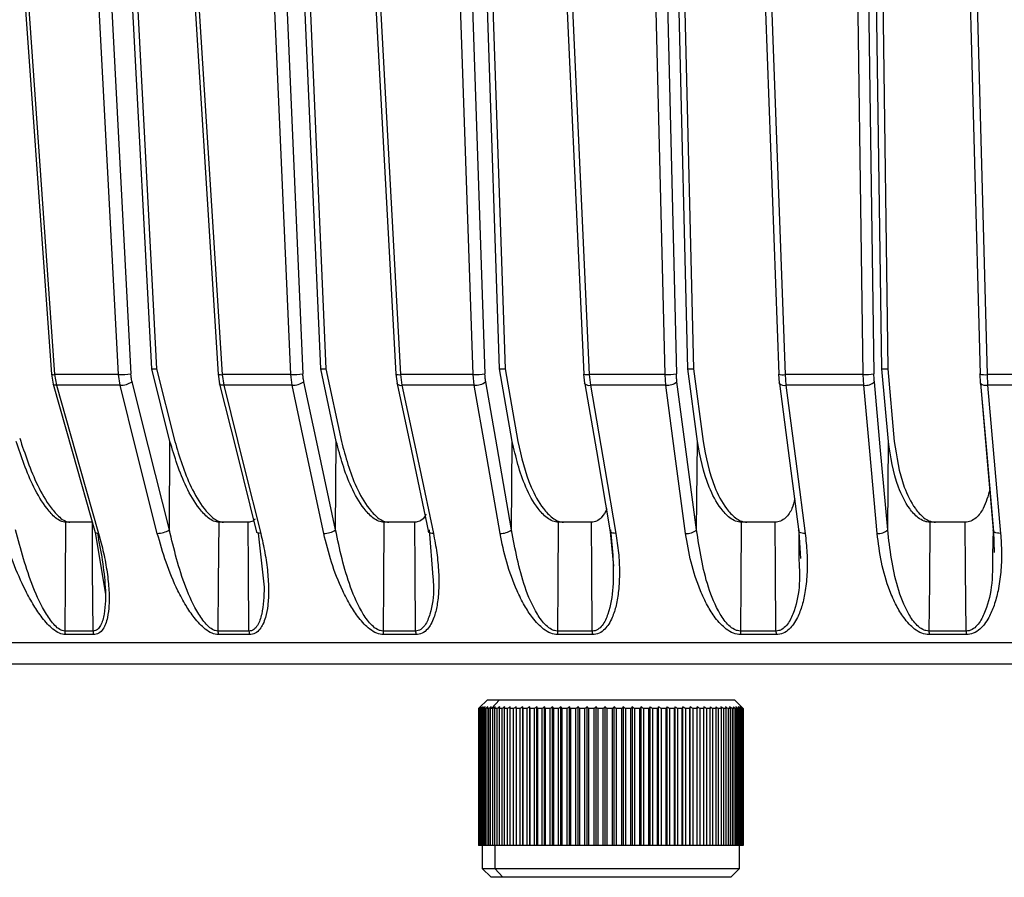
# Model space of a CAD drawing. Header units: millimetres. Extents: x -266 to 166, y -697 to -168.
# Tile 10 of 23: x -160 to -104, y -538 to -490. Entities that reach past the tile are written whole.
import ezdxf

# ---------------------------------------------------------------- set-up
doc = ezdxf.new("R2010")
doc.units = ezdxf.units.MM

msp = doc.modelspace()

# ---------------------------------------------------------------- linework, layer by layer
at = {"color": 7, "linetype": 'Continuous', "lineweight": 25}
for p, q in [((-156.202, -458.447), (-153.515, -509.689)), ((-152.344, -509.406), (-155.014, -458.447)), ((-154.726, -458.447), (-152.068, -509.406)), ((-135.319, -458.447), (-133.578, -509.689)), ((-132.751, -509.406), (-134.482, -458.447)), ((-134.156, -458.447), (-132.44, -509.406)), ((-112.396, -458.447), (-111.67, -509.689)), ((-111.223, -509.406), (-111.943, -458.447)), ((-111.594, -458.447), (-110.89, -509.406)), ((-142.827, -509.406), (-144.952, -460.447)), ((-144.644, -460.447), (-142.532, -509.406)), ((-122.159, -509.406), (-123.342, -460.447)), ((-123.004, -460.447), (-121.835, -509.406)), ((-152.349, -509.406), (-152.068, -509.406)), ((-151.315, -513.497), (-152.344, -509.406)), ((-152.068, -509.406), (-151.044, -513.497)), ((-142.831, -509.406), (-142.532, -509.406)), ((-141.951, -513.498), (-142.827, -509.406)), ((-142.532, -509.406), (-141.661, -513.498)), ((-132.755, -509.406), (-132.44, -509.406)), ((-132.038, -513.497), (-132.751, -509.406)), ((-132.44, -509.406), (-131.732, -513.497)), ((-122.161, -509.406), (-121.835, -509.406)), ((-121.615, -513.498), (-122.159, -509.406)), ((-121.835, -509.406), (-121.297, -513.498)), ((-111.225, -509.406), (-110.89, -509.406)), ((-110.855, -513.497), (-111.223, -509.406)), ((-110.89, -509.406), (-110.527, -513.497)), ((-157.997, -509.719), (-157.901, -510.272)), ((-154.216, -509.734), (-157.811, -509.734)), ((-157.811, -509.734), (-157.708, -510.336)), ((-154.126, -510.336), (-154.216, -509.734)), ((-148.604, -509.716), (-148.522, -510.256)), ((-144.518, -509.734), (-148.377, -509.734)), ((-148.377, -509.734), (-148.287, -510.336)), ((-144.441, -510.336), (-144.518, -509.734)), ((-138.598, -509.711), (-138.529, -510.236)), ((-134.243, -509.734), (-138.327, -509.734)), ((-138.327, -509.734), (-138.25, -510.336)), ((-134.181, -510.336), (-134.243, -509.734)), ((-128.02, -509.707), (-127.966, -510.218)), ((-123.437, -509.734), (-127.703, -509.734)), ((-127.703, -509.734), (-127.641, -510.336)), ((-123.389, -510.336), (-123.437, -509.734)), ((-117.043, -509.704), (-117.002, -510.205)), ((-112.273, -509.734), (-116.679, -509.734)), ((-116.679, -509.734), (-116.631, -510.336)), ((-112.242, -510.336), (-112.273, -509.734)), ((-105.712, -509.702), (-105.684, -510.193)), ((-99.037, -509.734), (-105.3, -509.734)), ((-105.3, -509.734), (-105.268, -510.336)), ((-157.9, -510.276), (-157.901, -510.272)), ((-154.126, -510.336), (-157.708, -510.336)), ((-148.518, -510.267), (-148.522, -510.256)), ((-144.441, -510.336), (-148.287, -510.336)), ((-134.181, -510.336), (-138.25, -510.336)), ((-127.954, -510.248), (-127.966, -510.218)), ((-123.389, -510.336), (-127.641, -510.336)), ((-112.242, -510.336), (-116.631, -510.336)), ((-98.975, -510.336), (-105.268, -510.336)), ((-151.35, -518.482), (-151.315, -513.497)), ((-141.989, -518.483), (-141.951, -513.498)), ((-132.078, -518.482), (-132.038, -513.497)), ((-121.657, -518.483), (-121.615, -513.498)), ((-110.897, -518.482), (-110.855, -513.497)), ((-155.688, -518.047), (-157.2, -518.047)), ((-146.91, -518.047), (-148.573, -518.047)), ((-137.529, -518.047), (-139.272, -518.047)), ((-127.584, -518.047), (-129.447, -518.047)), ((-117.238, -518.047), (-119.141, -518.047)), ((-106.534, -518.047), (-108.521, -518.047)), ((-155.525, -518.619), (-154.952, -522.099)), ((-146.351, -518.662), (-146.013, -521.706)), ((-136.714, -518.483), (-136.513, -521.141)), ((-126.518, -518.59), (-126.338, -520.525)), ((-115.898, -518.483), (-115.894, -520.19)), ((-115.897, -518.582), (-115.805, -520.088)), ((-104.95, -518.482), (-104.999, -519.894)), ((-104.934, -518.572), (-104.908, -519.761)), ((-155.648, -524.18), (-157.239, -524.18)), ((-155.621, -524.38), (-157.212, -524.38)), ((-146.866, -524.18), (-148.616, -524.18)), ((-146.843, -524.38), (-148.592, -524.38)), ((-137.483, -524.18), (-139.317, -524.18)), ((-137.463, -524.38), (-139.297, -524.38)), ((-127.535, -524.18), (-129.495, -524.18)), ((-127.519, -524.38), (-129.478, -524.38)), ((-117.176, -524.38), (-119.178, -524.38)), ((-106.474, -524.38), (-108.563, -524.38)), ((23.053, -524.849), (-193.995, -524.849)), ((-133.433, -528.047), (-133.897, -528.512)), ((-133.433, -528.047), (-119.533, -528.047)), ((-132.758, -528.047), (-133.209, -528.547)), ((-119.069, -528.512), (-119.533, -528.047)), ((-133.933, -528.547), (-133.897, -528.512)), ((-133.925, -528.547), (-133.933, -528.547)), ((-133.933, -528.547), (-133.933, -536.247)), ((-133.925, -536.247), (-133.925, -528.547)), ((-133.883, -528.547), (-133.913, -528.547)), ((-133.913, -528.547), (-133.913, -536.247)), ((-133.883, -536.247), (-133.883, -528.547)), ((-133.805, -528.547), (-133.856, -528.547)), ((-133.856, -528.547), (-133.856, -536.247)), ((-133.805, -536.247), (-133.805, -528.547)), ((-133.691, -528.547), (-133.763, -528.547)), ((-133.763, -528.547), (-133.763, -536.247)), ((-133.691, -536.247), (-133.691, -528.547)), ((-133.541, -528.547), (-133.635, -528.547)), ((-133.635, -528.547), (-133.635, -536.247)), ((-133.541, -536.247), (-133.541, -528.547)), ((-133.358, -528.547), (-133.472, -528.547)), ((-133.472, -528.547), (-133.472, -536.247)), ((-133.358, -536.247), (-133.358, -528.547)), ((-133.141, -528.547), (-133.275, -528.547)), ((-133.275, -528.547), (-133.275, -536.247)), ((-133.141, -536.247), (-133.141, -528.547)), ((-132.892, -528.547), (-133.045, -528.547)), ((-133.045, -528.547), (-133.045, -536.247)), ((-132.892, -536.247), (-132.892, -528.547)), ((-132.611, -528.547), (-132.782, -528.547)), ((-132.782, -528.547), (-132.782, -536.247)), ((-132.611, -536.247), (-132.611, -528.547)), ((-132.3, -528.547), (-132.49, -528.547)), ((-132.49, -528.547), (-132.49, -536.247)), ((-132.3, -536.247), (-132.3, -528.547)), ((-131.962, -528.547), (-132.168, -528.547)), ((-132.168, -528.547), (-132.168, -536.247)), ((-131.962, -536.247), (-131.962, -528.547)), ((-131.596, -528.547), (-131.818, -528.547)), ((-131.818, -528.547), (-131.818, -536.247)), ((-131.596, -536.247), (-131.596, -528.547)), ((-131.448, -536.247), (-131.448, -528.442)), ((-131.206, -528.547), (-131.442, -528.547)), ((-131.442, -528.547), (-131.442, -536.247)), ((-131.206, -536.247), (-131.206, -528.547)), ((-131.059, -536.247), (-131.059, -528.442)), ((-130.792, -528.547), (-131.042, -528.547)), ((-131.042, -528.547), (-131.042, -536.247)), ((-130.792, -536.247), (-130.792, -528.547)), ((-130.647, -536.247), (-130.647, -528.442)), ((-130.358, -528.547), (-130.62, -528.547)), ((-130.62, -528.547), (-130.62, -536.247)), ((-130.358, -536.247), (-130.358, -528.547)), ((-130.215, -536.247), (-130.215, -528.442)), ((-129.904, -528.547), (-130.178, -528.547)), ((-130.178, -528.547), (-130.178, -536.247)), ((-129.904, -536.247), (-129.904, -528.547)), ((-129.764, -536.247), (-129.764, -528.442)), ((-129.434, -528.547), (-129.717, -528.547)), ((-129.717, -528.547), (-129.717, -536.247)), ((-129.434, -536.247), (-129.434, -528.547)), ((-129.298, -536.247), (-129.298, -528.442)), ((-128.95, -528.547), (-129.241, -528.547)), ((-129.241, -528.547), (-129.241, -536.247)), ((-128.95, -536.247), (-128.95, -528.547)), ((-128.818, -536.247), (-128.818, -528.442)), ((-128.454, -528.547), (-128.752, -528.547)), ((-128.752, -528.547), (-128.752, -536.247)), ((-128.454, -536.247), (-128.454, -528.547)), ((-128.326, -536.247), (-128.326, -528.442)), ((-127.948, -528.547), (-128.251, -528.547)), ((-128.251, -528.547), (-128.251, -536.247)), ((-127.948, -536.247), (-127.948, -528.547)), ((-127.826, -536.247), (-127.826, -528.442)), ((-127.435, -528.547), (-127.742, -528.547)), ((-127.742, -528.547), (-127.742, -536.247)), ((-127.435, -536.247), (-127.435, -528.547)), ((-127.319, -536.247), (-127.319, -528.442)), ((-126.917, -528.547), (-127.227, -528.547)), ((-127.227, -528.547), (-127.227, -536.247)), ((-126.917, -536.247), (-126.917, -528.547)), ((-126.808, -536.247), (-126.808, -528.442)), ((-126.397, -528.547), (-126.708, -528.547)), ((-126.708, -528.547), (-126.708, -536.247)), ((-126.397, -536.247), (-126.397, -528.547)), ((-126.295, -536.247), (-126.295, -528.442)), ((-125.877, -528.547), (-126.188, -528.547)), ((-126.188, -528.547), (-126.188, -536.247)), ((-125.877, -536.247), (-125.877, -528.547)), ((-125.783, -536.247), (-125.783, -528.442)), ((-125.361, -528.547), (-125.669, -528.547)), ((-125.669, -528.547), (-125.669, -536.247)), ((-125.361, -536.247), (-125.361, -528.547)), ((-125.275, -536.247), (-125.275, -528.442)), ((-124.85, -528.547), (-125.155, -528.547)), ((-125.155, -528.547), (-125.155, -536.247)), ((-124.85, -536.247), (-124.85, -528.547)), ((-124.773, -536.247), (-124.773, -528.442)), ((-124.347, -528.547), (-124.647, -528.547)), ((-124.647, -528.547), (-124.647, -536.247)), ((-124.347, -536.247), (-124.347, -528.547)), ((-124.279, -536.247), (-124.279, -528.442)), ((-123.854, -528.547), (-124.148, -528.547)), ((-124.148, -528.547), (-124.148, -536.247)), ((-123.854, -536.247), (-123.854, -528.547)), ((-123.795, -536.247), (-123.795, -528.442)), ((-123.374, -528.547), (-123.66, -528.547)), ((-123.66, -528.547), (-123.66, -536.247)), ((-123.374, -536.247), (-123.374, -528.547)), ((-123.325, -536.247), (-123.325, -528.442)), ((-122.91, -528.547), (-123.186, -528.547)), ((-123.186, -528.547), (-123.186, -536.247)), ((-122.91, -536.247), (-122.91, -528.547)), ((-122.87, -536.247), (-122.87, -528.442)), ((-122.462, -528.547), (-122.728, -528.547)), ((-122.728, -528.547), (-122.728, -536.247)), ((-122.462, -536.247), (-122.462, -528.547)), ((-122.433, -536.247), (-122.433, -528.442)), ((-122.035, -528.547), (-122.288, -528.547)), ((-122.288, -528.547), (-122.288, -536.247)), ((-122.035, -536.247), (-122.035, -528.547)), ((-122.015, -536.247), (-122.015, -528.442)), ((-121.629, -528.547), (-121.869, -528.547)), ((-121.869, -528.547), (-121.869, -536.247)), ((-121.629, -536.247), (-121.629, -528.547)), ((-121.62, -536.247), (-121.62, -528.442)), ((-121.246, -528.547), (-121.472, -528.547)), ((-121.472, -528.547), (-121.472, -536.247)), ((-121.246, -536.247), (-121.246, -528.547)), ((-120.889, -528.547), (-121.1, -528.547)), ((-121.1, -528.547), (-121.1, -536.247)), ((-120.889, -536.247), (-120.889, -528.547)), ((-120.56, -528.547), (-120.754, -528.547)), ((-120.754, -528.547), (-120.754, -536.247)), ((-120.56, -536.247), (-120.56, -528.547)), ((-120.259, -528.547), (-120.435, -528.547)), ((-120.435, -528.547), (-120.435, -536.247)), ((-120.259, -536.247), (-120.259, -528.547)), ((-119.989, -528.547), (-120.147, -528.547)), ((-120.147, -528.547), (-120.147, -536.247)), ((-119.989, -536.247), (-119.989, -528.547)), ((-119.75, -528.547), (-119.889, -528.547)), ((-119.889, -528.547), (-119.889, -536.247)), ((-119.75, -536.247), (-119.75, -528.547)), ((-119.544, -528.547), (-119.663, -528.547)), ((-119.663, -528.547), (-119.663, -536.247)), ((-119.544, -536.247), (-119.544, -528.547)), ((-119.372, -528.547), (-119.471, -528.547)), ((-119.471, -528.547), (-119.471, -536.247)), ((-119.372, -536.247), (-119.372, -528.547)), ((-119.234, -528.547), (-119.312, -528.547)), ((-119.312, -528.547), (-119.312, -536.247)), ((-119.234, -536.247), (-119.234, -528.547)), ((-119.132, -528.547), (-119.189, -528.547)), ((-119.189, -528.547), (-119.189, -536.247)), ((-119.132, -536.247), (-119.132, -528.547)), ((-119.065, -528.547), (-119.101, -528.547)), ((-119.101, -528.547), (-119.101, -536.247)), ((-119.065, -536.247), (-119.065, -528.547)), ((-119.035, -528.547), (-119.049, -528.547)), ((-119.049, -528.547), (-119.049, -536.247)), ((-119.035, -536.247), (-119.035, -528.547)), ((-119.033, -528.547), (-119.033, -536.247)), ((-119.033, -536.247), (-133.933, -536.247)), ((-133.733, -536.247), (-133.733, -537.547)), ((-133.029, -536.247), (-133.029, -537.547)), ((-119.233, -537.547), (-119.233, -536.247)), ((-133.733, -537.547), (-133.233, -538.047)), ((-133.733, -537.547), (-119.233, -537.547)), ((-132.577, -538.047), (-133.029, -537.547)), ((-119.733, -538.047), (-119.233, -537.547)), ((-119.733, -538.047), (-133.233, -538.047))]:
    msp.add_line(p, q, dxfattribs=at)
at = {"color": 7, "linetype": 'Continuous', "lineweight": 25, "flags": 128}
for points in [[(-154.216, -509.734), (-155.707, -481.292), (-156.903, -458.447)], [(-151.832, -458.448), (-150.278, -483.115), (-148.602, -509.719)], [(-151.61, -458.447), (-149.782, -487.447), (-148.377, -509.734)], [(-134.243, -509.734), (-135.209, -481.292), (-135.984, -458.447)], [(-130.36, -458.448), (-129.231, -483.111), (-128.012, -509.715)], [(-130.055, -458.447), (-128.725, -487.447), (-127.703, -509.734)], [(-112.273, -509.734), (-112.674, -481.292), (-112.996, -458.447)], [(-107.066, -458.448), (-106.406, -483.107), (-105.694, -509.71)], [(-106.674, -458.447), (-105.897, -487.447), (-105.3, -509.734)], [(-161.476, -460.481), (-159.802, -484.179), (-157.997, -509.721)], [(-161.292, -460.495), (-159.325, -488.326), (-157.811, -509.734)], [(-144.518, -509.734), (-145.703, -482.418), (-146.654, -460.495)], [(-145.969, -460.447), (-144.772, -488.022), (-143.831, -509.689)], [(-141.286, -460.476), (-139.99, -484.174), (-138.593, -509.717)], [(-141.021, -460.495), (-139.498, -488.326), (-138.327, -509.734)], [(-123.437, -509.734), (-124.096, -482.418), (-124.625, -460.495)], [(-123.99, -460.447), (-123.323, -488.022), (-122.799, -509.689)], [(-118.826, -460.472), (-117.962, -484.17), (-117.03, -509.713)], [(-118.476, -460.495), (-117.46, -488.326), (-116.679, -509.734)], [(-105.712, -509.702), (-105.714, -509.698), (-105.706, -509.689)], [(-157.9, -510.276), (-156.825, -514.051), (-155.525, -518.619)], [(-157.708, -510.336), (-157.779, -510.333), (-157.835, -510.322), (-157.875, -510.305), (-157.898, -510.28), (-157.9, -510.276)], [(-157.708, -510.336), (-156.369, -515.041), (-155.333, -518.679)], [(-152.028, -518.678), (-153.194, -514.04), (-154.126, -510.336)], [(-151.35, -518.482), (-152.525, -513.81), (-153.449, -510.14)], [(-148.518, -510.267), (-147.576, -514.042), (-146.436, -518.609)], [(-148.287, -510.336), (-148.364, -510.333), (-148.428, -510.322), (-148.477, -510.305), (-148.509, -510.28), (-148.518, -510.267)], [(-148.287, -510.336), (-147.112, -515.041), (-146.205, -518.678)], [(-142.656, -518.679), (-143.648, -514.04), (-144.441, -510.336)], [(-141.989, -518.483), (-142.989, -513.811), (-143.775, -510.14)], [(-138.522, -510.258), (-138.525, -510.251), (-138.529, -510.235)], [(-138.522, -510.258), (-137.722, -514.033), (-136.753, -518.601)], [(-138.25, -510.336), (-137.253, -515.041), (-136.482, -518.679)], [(-132.727, -518.678), (-133.535, -514.04), (-134.181, -510.336)], [(-132.078, -518.482), (-132.892, -513.81), (-133.532, -510.14)], [(-127.954, -510.248), (-127.304, -514.023), (-126.518, -518.59)], [(-127.641, -510.336), (-126.831, -515.041), (-126.205, -518.678)], [(-122.282, -518.679), (-122.897, -514.04), (-123.389, -510.336)], [(-121.657, -518.483), (-122.277, -513.811), (-122.765, -510.14)], [(-116.986, -510.239), (-116.999, -510.216), (-117.002, -510.205)], [(-116.986, -510.239), (-116.493, -514.014), (-115.897, -518.582)], [(-116.631, -510.336), (-116.017, -515.041), (-115.542, -518.679)], [(-111.492, -518.678), (-111.909, -514.04), (-112.242, -510.336)], [(-110.897, -518.482), (-111.318, -513.81), (-111.648, -510.14)], [(-105.665, -510.229), (-105.674, -510.216), (-105.684, -510.194)], [(-105.674, -510.214), (-105.272, -514.811), (-104.95, -518.482)], [(-105.665, -510.23), (-105.334, -514.004), (-104.934, -518.572)], [(-105.268, -510.336), (-104.856, -515.041), (-104.537, -518.678)], [(-157.2, -518.047), (-157.222, -521.482), (-157.239, -524.18)], [(-155.648, -524.18), (-155.67, -520.746), (-155.688, -518.047)], [(-148.573, -518.047), (-148.597, -521.482), (-148.616, -524.18)], [(-146.866, -524.18), (-146.89, -520.746), (-146.91, -518.047)], [(-139.272, -518.047), (-139.297, -521.482), (-139.317, -524.18)], [(-137.483, -524.18), (-137.508, -520.746), (-137.529, -518.047)], [(-129.447, -518.047), (-129.474, -521.482), (-129.495, -524.18)], [(-127.535, -524.18), (-127.562, -520.746), (-127.584, -518.047)], [(-119.141, -518.047), (-119.169, -521.482), (-119.191, -524.18)], [(-117.188, -524.18), (-117.216, -520.746), (-117.238, -518.047)], [(-108.521, -518.047), (-108.55, -521.482), (-108.572, -524.18)], [(-106.482, -524.18), (-106.511, -520.746), (-106.534, -518.047)], [(-155.333, -518.679), (-155.403, -518.676), (-155.46, -518.665), (-155.5, -518.648), (-155.523, -518.623), (-155.525, -518.619)], [(-146.205, -518.678), (-146.281, -518.675), (-146.346, -518.665), (-146.395, -518.647), (-146.427, -518.623), (-146.436, -518.609)], [(-136.482, -518.679), (-136.564, -518.676), (-136.636, -518.665), (-136.693, -518.648), (-136.734, -518.623), (-136.757, -518.594), (-136.761, -518.579)], [(-126.205, -518.678), (-126.292, -518.675), (-126.37, -518.665), (-126.435, -518.647), (-126.484, -518.623), (-126.516, -518.593), (-126.528, -518.569)], [(-115.542, -518.679), (-115.633, -518.676), (-115.717, -518.665), (-115.789, -518.648), (-115.846, -518.623), (-115.887, -518.594), (-115.91, -518.559), (-115.913, -518.522), (-115.898, -518.483)], [(-104.537, -518.678), (-104.632, -518.675), (-104.72, -518.665), (-104.798, -518.647), (-104.863, -518.623), (-104.912, -518.593), (-104.944, -518.558), (-104.957, -518.521), (-104.95, -518.482)]]:
    msp.add_lwpolyline(points, dxfattribs=at)
at = {"color": 7, "linetype": 'Continuous', "lineweight": 25}
for centre, radius, start, end in [((-157.876, -509.369), 0.371, 250.8714, 279.9998), ((-154.168, -505.083), 4.652, 269.4013, 278.0579), ((-148.454, -509.281), 0.459, 250.9406, 279.6454), ((-144.447, -505.614), 4.121, 269.0174, 278.5947), ((-138.413, -509.157), 0.584, 251.5611, 278.4515), ((-134.153, -506.17), 3.565, 268.5579, 279.2941), ((-127.788, -508.635), 1.102, 258.2879, 274.4222), ((-123.331, -506.737), 2.999, 267.9814, 280.2144), ((-116.799, -508.979), 0.764, 251.4317, 279.0996), ((-112.155, -507.296), 2.441, 267.2135, 281.448), ((-105.425, -508.69), 1.052, 254.13, 276.8005), ((-154.126, -509.066), 1.27, 270.029, 302.2662), ((-144.415, -509.195), 1.141, 268.6739, 304.1168), ((-138.309, -510.031), 0.311, 226.9539, 280.9711), ((-134.131, -509.329), 1.008, 267.1718, 306.4548), ((-127.708, -509.971), 0.371, 228.3868, 280.4008), ((-123.32, -509.464), 0.874, 265.445, 309.4121), ((-116.699, -509.887), 0.454, 230.7962, 278.6572), ((-112.156, -509.598), 0.743, 263.3678, 313.1672), ((-105.336, -509.796), 0.544, 232.8069, 277.1908), ((-152.028, -517.408), 1.269, 270.0123, 302.2675), ((-142.629, -517.538), 1.141, 268.6571, 304.1166), ((-132.677, -517.671), 1.008, 267.1547, 306.453), ((-122.212, -517.807), 0.875, 265.4278, 309.4083), ((-111.406, -517.94), 0.743, 263.3504, 313.1608), ((-156.513, -524.182), 0.726, 179.8497, 195.8667), ((-154.907, -524.182), 0.741, 179.8478, 195.5243), ((-147.797, -524.182), 0.819, 179.8435, 194.0041), ((-146.025, -524.182), 0.841, 179.8434, 193.624), ((-138.364, -524.183), 0.953, 179.847, 191.9771), ((-136.497, -524.183), 0.986, 179.8488, 191.5751), ((-128.337, -524.183), 1.159, 179.8605, 189.8181), ((-126.324, -524.183), 1.211, 179.8643, 189.3853), ((-117.686, -524.183), 1.505, 179.8839, 187.5366), ((-115.59, -524.183), 1.598, 179.8894, 187.0915), ((-106.385, -524.183), 2.187, 179.9156, 185.1719), ((-104.079, -524.183), 2.404, 179.9226, 184.7052)]:
    msp.add_arc(centre, radius, start, end, dxfattribs=at)
for points, knots in [([(-153.449, -510.14), (-153.467, -510.058), (-153.499, -509.912), (-153.511, -509.757), (-153.515, -509.689)], [0, 0, 0, 0, 0.560143, 1, 1, 1, 1]), ([(-143.775, -510.14), (-143.79, -510.058), (-143.818, -509.912), (-143.827, -509.757), (-143.831, -509.689)], [0, 0, 0, 0, 0.55966, 1, 1, 1, 1]), ([(-133.532, -510.14), (-133.545, -510.058), (-133.567, -509.912), (-133.574, -509.757), (-133.578, -509.689)], [0, 0, 0, 0, 0.560143, 1, 1, 1, 1]), ([(-122.765, -510.14), (-122.774, -510.058), (-122.791, -509.912), (-122.797, -509.757), (-122.799, -509.689)], [0, 0, 0, 0, 0.55966, 1, 1, 1, 1]), ([(-111.648, -510.14), (-111.654, -510.058), (-111.665, -509.912), (-111.669, -509.757), (-111.67, -509.689)], [0, 0, 0, 0, 0.560143, 1, 1, 1, 1]), ([(-159.779, -513.309), (-159.484, -514.206), (-159.04, -515.554), (-158.185, -517.053), (-157.621, -517.72), (-157.283, -517.96), (-157.084, -518.037), (-156.995, -518.044), (-156.951, -518.047)], [0, 0, 0, 0, 0.498017, 0.748193, 0.873721, 0.941017, 0.970967, 1, 1, 1, 1]), ([(-157.2, -518.047), (-157.242, -518.044), (-157.329, -518.038), (-157.521, -517.968), (-157.849, -517.748), (-158.406, -517.116), (-159.252, -515.671), (-159.686, -514.366), (-159.974, -513.498)], [0, 0, 0, 0, 0.029288, 0.059353, 0.126025, 0.251323, 0.501935, 1, 1, 1, 1]), ([(-148.573, -518.047), (-148.619, -518.044), (-148.713, -518.038), (-148.916, -517.968), (-149.259, -517.748), (-149.826, -517.116), (-150.659, -515.671), (-151.053, -514.366), (-151.315, -513.497)], [0, 0, 0, 0, 0.029287, 0.059353, 0.126025, 0.251323, 0.501935, 1, 1, 1, 1]), ([(-151.044, -513.497), (-150.783, -514.364), (-150.391, -515.668), (-149.56, -517.112), (-148.993, -517.746), (-148.648, -517.968), (-148.444, -518.038), (-148.35, -518.044), (-148.304, -518.047)], [0, 0, 0, 0, 0.497301, 0.747796, 0.873525, 0.940465, 0.970628, 1, 1, 1, 1]), ([(-139.272, -518.047), (-139.321, -518.044), (-139.42, -518.038), (-139.633, -517.968), (-139.988, -517.748), (-140.559, -517.116), (-141.37, -515.671), (-141.719, -514.366), (-141.951, -513.498)], [0, 0, 0, 0, 0.0292879, 0.0593534, 0.1260251, 0.2513227, 0.501935, 1, 1, 1, 1]), ([(-141.661, -513.498), (-141.43, -514.365), (-141.083, -515.668), (-140.274, -517.113), (-139.703, -517.746), (-139.347, -517.968), (-139.133, -518.038), (-139.033, -518.044), (-138.984, -518.047)], [0, 0, 0, 0, 0.497302, 0.747797, 0.873526, 0.940464, 0.970627, 1, 1, 1, 1]), ([(-129.447, -518.047), (-129.499, -518.044), (-129.603, -518.038), (-129.824, -517.968), (-130.186, -517.748), (-130.755, -517.116), (-131.537, -515.671), (-131.838, -514.366), (-132.038, -513.497)], [0, 0, 0, 0, 0.029287, 0.059353, 0.126025, 0.251323, 0.501935, 1, 1, 1, 1]), ([(-131.732, -513.497), (-131.533, -514.364), (-131.234, -515.668), (-130.455, -517.112), (-129.886, -517.746), (-129.523, -517.968), (-129.301, -518.038), (-129.196, -518.044), (-129.145, -518.047)], [0, 0, 0, 0, 0.497301, 0.747796, 0.873525, 0.940465, 0.970628, 1, 1, 1, 1]), ([(-119.141, -518.047), (-119.194, -518.044), (-119.302, -518.038), (-119.529, -517.968), (-119.894, -517.748), (-120.456, -517.116), (-121.199, -515.671), (-121.449, -514.366), (-121.615, -513.498)], [0, 0, 0, 0, 0.029288, 0.059353, 0.126025, 0.251323, 0.501935, 1, 1, 1, 1]), ([(-121.297, -513.498), (-121.132, -514.365), (-120.884, -515.668), (-120.143, -517.113), (-119.582, -517.746), (-119.215, -517.968), (-118.988, -518.038), (-118.88, -518.044), (-118.826, -518.047)], [0, 0, 0, 0, 0.497302, 0.747797, 0.873526, 0.940464, 0.970627, 1, 1, 1, 1]), ([(-108.521, -518.047), (-108.576, -518.044), (-108.686, -518.038), (-108.916, -517.968), (-109.282, -517.748), (-109.83, -517.116), (-110.528, -515.671), (-110.724, -514.366), (-110.855, -513.497)], [0, 0, 0, 0, 0.029287, 0.059353, 0.126025, 0.251323, 0.501935, 1, 1, 1, 1]), ([(-110.527, -513.497), (-110.398, -514.364), (-110.203, -515.668), (-109.509, -517.112), (-108.961, -517.746), (-108.594, -517.968), (-108.363, -518.038), (-108.252, -518.044), (-108.198, -518.047)], [0, 0, 0, 0, 0.497301, 0.747796, 0.873525, 0.940465, 0.970628, 1, 1, 1, 1]), ([(-105.151, -516.192), (-105.247, -516.567), (-105.398, -517.151), (-105.821, -517.746), (-106.15, -517.968), (-106.369, -518.038), (-106.479, -518.044), (-106.534, -518.047)], [0, 0, 0, 0, 0.471407, 0.734922, 0.87522, 0.938438, 1, 1, 1, 1]), ([(-116.127, -516.726), (-116.17, -516.916), (-116.26, -517.313), (-116.559, -517.745), (-116.867, -517.968), (-117.078, -518.038), (-117.185, -518.044), (-117.238, -518.047)], [0, 0, 0, 0, 0.312815, 0.655392, 0.837781, 0.919967, 1, 1, 1, 1]), ([(-126.706, -517.286), (-126.798, -517.468), (-126.939, -517.748), (-127.23, -517.968), (-127.43, -518.038), (-127.533, -518.044), (-127.584, -518.047)], [0, 0, 0, 0, 0.496288, 0.762888, 0.883018, 1, 1, 1, 1]), ([(-146.523, -517.871), (-146.564, -517.913), (-146.634, -517.986), (-146.773, -518.037), (-146.865, -518.044), (-146.91, -518.047)], [0, 0, 0, 0, 0.402034, 0.704986, 1, 1, 1, 1]), ([(-136.902, -517.596), (-136.934, -517.666), (-137.012, -517.831), (-137.197, -517.967), (-137.382, -518.038), (-137.48, -518.044), (-137.529, -518.047)], [0, 0, 0, 0, 0.277271, 0.659786, 0.832151, 1, 1, 1, 1]), ([(-157.212, -524.38), (-157.322, -524.364), (-157.557, -524.328), (-157.902, -524.086), (-158.223, -523.78), (-158.589, -523.339), (-159.012, -522.711), (-159.581, -521.67), (-160.179, -520.307), (-160.519, -519.222), (-160.688, -518.679)], [0, 0, 0, 0, 0.058953, 0.125513, 0.184149, 0.250987, 0.367434, 0.501751, 0.750786, 1, 1, 1, 1]), ([(-157.239, -524.18), (-157.286, -524.175), (-157.38, -524.166), (-157.575, -524.07), (-157.905, -523.785), (-158.456, -522.989), (-159.294, -521.183), (-159.721, -519.566), (-160.007, -518.483)], [0, 0, 0, 0, 0.027132, 0.054565, 0.111728, 0.232859, 0.48615, 1, 1, 1, 1]), ([(-155.404, -518.671), (-155.211, -519.689), (-154.916, -521.241), (-154.949, -522.985), (-155.148, -523.782), (-155.356, -524.07), (-155.512, -524.166), (-155.603, -524.175), (-155.648, -524.18)], [0, 0, 0, 0, 0.497992, 0.759025, 0.884374, 0.943613, 0.972103, 1, 1, 1, 1]), ([(-155.333, -518.679), (-155.236, -519.043), (-155.042, -519.774), (-154.847, -520.852), (-154.742, -521.846), (-154.733, -522.705), (-154.807, -523.334), (-154.93, -523.776), (-155.084, -524.084), (-155.298, -524.328), (-155.518, -524.364), (-155.621, -524.38)], [0, 0, 0, 0, 0.167121, 0.335363, 0.497583, 0.631728, 0.748173, 0.815204, 0.874056, 0.940855, 1, 1, 1, 1]), ([(-148.592, -524.38), (-148.711, -524.364), (-148.964, -524.328), (-149.324, -524.085), (-149.654, -523.778), (-150.026, -523.337), (-150.447, -522.709), (-151.003, -521.671), (-151.571, -520.308), (-151.875, -519.222), (-152.028, -518.678)], [0, 0, 0, 0, 0.059047, 0.125735, 0.184462, 0.251412, 0.367628, 0.501624, 0.750271, 1, 1, 1, 1]), ([(-148.616, -524.18), (-148.666, -524.175), (-148.767, -524.166), (-148.975, -524.07), (-149.321, -523.783), (-149.881, -522.987), (-150.705, -521.181), (-151.091, -519.565), (-151.35, -518.482)], [0, 0, 0, 0, 0.027028, 0.054631, 0.112021, 0.233459, 0.486379, 1, 1, 1, 1]), ([(-146.205, -518.678), (-146.121, -519.042), (-145.953, -519.774), (-145.805, -520.854), (-145.749, -521.849), (-145.788, -522.708), (-145.903, -523.335), (-146.062, -523.777), (-146.245, -524.084), (-146.49, -524.328), (-146.73, -524.364), (-146.843, -524.38)], [0, 0, 0, 0, 0.1672206, 0.3357284, 0.4983192, 0.6321139, 0.7482769, 0.8152709, 0.874092, 0.9408708, 1, 1, 1, 1]), ([(-139.297, -524.38), (-139.422, -524.364), (-139.69, -524.328), (-140.061, -524.086), (-140.396, -523.78), (-140.77, -523.339), (-141.186, -522.711), (-141.724, -521.67), (-142.257, -520.307), (-142.523, -519.222), (-142.656, -518.679)], [0, 0, 0, 0, 0.0589532, 0.1255132, 0.1841485, 0.2509866, 0.367434, 0.5017508, 0.7507855, 1, 1, 1, 1]), ([(-139.317, -524.18), (-139.371, -524.175), (-139.478, -524.166), (-139.695, -524.07), (-140.051, -523.785), (-140.615, -522.989), (-141.417, -521.183), (-141.759, -519.566), (-141.989, -518.483)], [0, 0, 0, 0, 0.027132, 0.054565, 0.111728, 0.232859, 0.48615, 1, 1, 1, 1]), ([(-136.482, -518.679), (-136.412, -519.043), (-136.273, -519.774), (-136.173, -520.852), (-136.165, -521.846), (-136.253, -522.705), (-136.408, -523.334), (-136.6, -523.776), (-136.812, -524.084), (-137.085, -524.328), (-137.342, -524.364), (-137.463, -524.38)], [0, 0, 0, 0, 0.167121, 0.335363, 0.497583, 0.631728, 0.748173, 0.815204, 0.874056, 0.940855, 1, 1, 1, 1]), ([(-129.478, -524.38), (-129.61, -524.364), (-129.891, -524.328), (-130.27, -524.085), (-130.608, -523.778), (-130.979, -523.337), (-131.385, -522.709), (-131.898, -521.671), (-132.39, -520.308), (-132.615, -519.222), (-132.727, -518.678)], [0, 0, 0, 0, 0.0590467, 0.125735, 0.1844623, 0.2514116, 0.367628, 0.5016236, 0.7502705, 1, 1, 1, 1]), ([(-129.495, -524.18), (-129.551, -524.175), (-129.664, -524.166), (-129.889, -524.07), (-130.253, -523.783), (-130.814, -522.987), (-131.586, -521.181), (-131.88, -519.565), (-132.078, -518.482)], [0, 0, 0, 0, 0.027028, 0.054631, 0.112021, 0.233459, 0.486379, 1, 1, 1, 1]), ([(-126.5, -518.482), (-126.399, -519.565), (-126.248, -521.181), (-126.531, -522.987), (-126.879, -523.783), (-127.168, -524.07), (-127.37, -524.166), (-127.48, -524.175), (-127.535, -524.18)], [0, 0, 0, 0, 0.5138244, 0.7663822, 0.8879015, 0.9454668, 0.9730359, 1, 1, 1, 1]), ([(-126.205, -518.678), (-126.15, -519.042), (-126.04, -519.774), (-125.989, -520.854), (-126.032, -521.849), (-126.166, -522.708), (-126.361, -523.335), (-126.584, -523.777), (-126.821, -524.084), (-127.12, -524.328), (-127.392, -524.364), (-127.519, -524.38)], [0, 0, 0, 0, 0.167221, 0.335728, 0.498319, 0.632114, 0.748277, 0.815271, 0.874092, 0.940871, 1, 1, 1, 1]), ([(-119.178, -524.38), (-119.314, -524.364), (-119.604, -524.328), (-119.985, -524.086), (-120.322, -523.78), (-120.687, -523.339), (-121.08, -522.711), (-121.564, -521.67), (-122.011, -520.307), (-122.191, -519.222), (-122.282, -518.679)], [0, 0, 0, 0, 0.0589532, 0.1255132, 0.1841485, 0.2509866, 0.367434, 0.5017508, 0.7507855, 1, 1, 1, 1]), ([(-119.191, -524.18), (-119.249, -524.175), (-119.366, -524.166), (-119.596, -524.07), (-119.962, -523.785), (-120.516, -522.989), (-121.249, -521.183), (-121.493, -519.566), (-121.657, -518.483)], [0, 0, 0, 0, 0.0271316, 0.0545648, 0.1117283, 0.2328586, 0.4861498, 1, 1, 1, 1]), ([(-115.542, -518.679), (-115.503, -519.043), (-115.424, -519.774), (-115.422, -520.852), (-115.513, -521.846), (-115.693, -522.705), (-115.925, -523.334), (-116.177, -523.776), (-116.438, -524.084), (-116.759, -524.328), (-117.043, -524.364), (-117.176, -524.38)], [0, 0, 0, 0, 0.167121, 0.335364, 0.497583, 0.631728, 0.748173, 0.815203, 0.874056, 0.940854, 1, 1, 1, 1]), ([(-108.563, -524.38), (-108.703, -524.364), (-109, -524.328), (-109.381, -524.085), (-109.714, -523.778), (-110.068, -523.337), (-110.443, -522.709), (-110.893, -521.671), (-111.289, -520.308), (-111.424, -519.222), (-111.492, -518.678)], [0, 0, 0, 0, 0.059047, 0.125735, 0.184462, 0.251412, 0.367628, 0.501624, 0.750271, 1, 1, 1, 1]), ([(-108.572, -524.18), (-108.632, -524.175), (-108.751, -524.166), (-108.985, -524.07), (-109.352, -523.783), (-109.892, -522.987), (-110.579, -521.181), (-110.769, -519.565), (-110.897, -518.482)], [0, 0, 0, 0, 0.027028, 0.054631, 0.112021, 0.233459, 0.486379, 1, 1, 1, 1]), ([(-104.537, -518.678), (-104.514, -519.042), (-104.467, -519.774), (-104.515, -520.854), (-104.654, -521.849), (-104.878, -522.708), (-105.144, -523.335), (-105.423, -523.777), (-105.704, -524.084), (-106.045, -524.328), (-106.337, -524.364), (-106.474, -524.38)], [0, 0, 0, 0, 0.1672206, 0.3357284, 0.4983192, 0.6321139, 0.7482769, 0.8152709, 0.874092, 0.9408708, 1, 1, 1, 1]), ([(-104.999, -519.894), (-104.991, -520.502), (-104.976, -521.642), (-105.327, -522.986), (-105.754, -523.783), (-106.084, -524.07), (-106.305, -524.166), (-106.424, -524.175), (-106.482, -524.18)], [0, 0, 0, 0, 0.372672, 0.698555, 0.855356, 0.929634, 0.965207, 1, 1, 1, 1]), ([(-115.894, -520.19), (-115.871, -520.697), (-115.824, -521.736), (-116.104, -522.985), (-116.492, -523.782), (-116.803, -524.07), (-117.015, -524.166), (-117.131, -524.175), (-117.188, -524.18)], [0, 0, 0, 0, 0.331098, 0.678912, 0.845933, 0.924866, 0.962829, 1, 1, 1, 1]), ([(-136.513, -521.141), (-136.494, -521.328), (-136.424, -522.047), (-136.578, -522.984), (-136.872, -523.782), (-137.137, -524.07), (-137.325, -524.166), (-137.43, -524.175), (-137.483, -524.18)], [0, 0, 0, 0, 0.155184, 0.594469, 0.805415, 0.905107, 0.953053, 1, 1, 1, 1]), ([(-146.013, -521.706), (-146.029, -522.222), (-146.052, -522.987), (-146.309, -523.783), (-146.546, -524.07), (-146.719, -524.166), (-146.817, -524.175), (-146.866, -524.18)], [0, 0, 0, 0, 0.519479, 0.769428, 0.887832, 0.944538, 1, 1, 1, 1]), ([(-117.188, -524.18), (-117.563, -524.18), (-118.232, -524.18), (-118.898, -524.18), (-119.191, -524.18)], [0, 0, 0, 0, 0.56, 1, 1, 1, 1]), ([(-106.482, -524.18), (-106.873, -524.18), (-107.571, -524.18), (-108.266, -524.18), (-108.572, -524.18)], [0, 0, 0, 0, 0.56, 1, 1, 1, 1]), ([(-85.471, -526.047), (-88.671, -526.047), (-95.178, -526.047), (-105.01, -526.047), (-114.957, -526.047), (-124.876, -526.047), (-134.607, -526.047), (-143.988, -526.047), (-152.853, -526.047), (-161.048, -526.047), (-168.436, -526.047), (-174.907, -526.047), (-180.38, -526.047), (-184.807, -526.047), (-188.185, -526.047), (-190.509, -526.047), (-191.91, -526.047), (-192.08, -526.047), (-192.163, -526.047)], [0, 0, 0, 0, 0.057284, 0.116497, 0.177468, 0.239987, 0.303803, 0.368625, 0.434137, 0.5, 0.565863, 0.631375, 0.696197, 0.760013, 0.822532, 0.883503, 0.942716, 1, 1, 1, 1]), ([(-133.815, -528.442), (-133.835, -528.462), (-133.872, -528.497), (-133.909, -528.532), (-133.925, -528.547)], [0, 0, 0, 0, 0.56, 1, 1, 1, 1]), ([(-133.913, -528.547), (-133.894, -528.528), (-133.862, -528.493), (-133.829, -528.458), (-133.815, -528.442)], [0, 0, 0, 0, 0.56, 1, 1, 1, 1]), ([(-133.766, -528.442), (-133.788, -528.462), (-133.827, -528.497), (-133.866, -528.532), (-133.883, -528.547)], [0, 0, 0, 0, 0.56, 1, 1, 1, 1]), ([(-133.856, -528.547), (-133.839, -528.528), (-133.809, -528.493), (-133.779, -528.458), (-133.766, -528.442)], [0, 0, 0, 0, 0.56, 1, 1, 1, 1]), ([(-133.681, -528.442), (-133.704, -528.462), (-133.746, -528.497), (-133.787, -528.532), (-133.805, -528.547)], [0, 0, 0, 0, 0.56, 1, 1, 1, 1]), ([(-133.763, -528.547), (-133.748, -528.528), (-133.721, -528.493), (-133.693, -528.458), (-133.681, -528.442)], [0, 0, 0, 0, 0.56, 1, 1, 1, 1]), ([(-133.562, -528.442), (-133.586, -528.462), (-133.629, -528.497), (-133.672, -528.532), (-133.691, -528.547)], [0, 0, 0, 0, 0.56, 1, 1, 1, 1]), ([(-133.635, -528.547), (-133.621, -528.528), (-133.597, -528.493), (-133.573, -528.458), (-133.562, -528.442)], [0, 0, 0, 0, 0.56, 1, 1, 1, 1]), ([(-133.408, -528.442), (-133.433, -528.462), (-133.478, -528.497), (-133.522, -528.532), (-133.541, -528.547)], [0, 0, 0, 0, 0.56, 1, 1, 1, 1]), ([(-133.472, -528.547), (-133.46, -528.528), (-133.439, -528.493), (-133.417, -528.458), (-133.408, -528.442)], [0, 0, 0, 0, 0.56, 1, 1, 1, 1]), ([(-133.22, -528.442), (-133.246, -528.462), (-133.292, -528.497), (-133.338, -528.532), (-133.358, -528.547)], [0, 0, 0, 0, 0.56, 1, 1, 1, 1]), ([(-133.275, -528.547), (-133.265, -528.528), (-133.247, -528.493), (-133.228, -528.458), (-133.22, -528.442)], [0, 0, 0, 0, 0.56, 1, 1, 1, 1]), ([(-133, -528.442), (-133.026, -528.462), (-133.073, -528.497), (-133.12, -528.532), (-133.141, -528.547)], [0, 0, 0, 0, 0.56, 1, 1, 1, 1]), ([(-133.045, -528.547), (-133.036, -528.528), (-133.021, -528.493), (-133.007, -528.458), (-133, -528.442)], [0, 0, 0, 0, 0.56, 1, 1, 1, 1]), ([(-132.748, -528.442), (-132.775, -528.462), (-132.823, -528.497), (-132.87, -528.532), (-132.892, -528.547)], [0, 0, 0, 0, 0.56, 1, 1, 1, 1]), ([(-132.782, -528.547), (-132.776, -528.528), (-132.764, -528.493), (-132.753, -528.458), (-132.748, -528.442)], [0, 0, 0, 0, 0.56, 1, 1, 1, 1]), ([(-132.465, -528.442), (-132.492, -528.462), (-132.541, -528.497), (-132.59, -528.532), (-132.611, -528.547)], [0, 0, 0, 0, 0.56, 1, 1, 1, 1]), ([(-132.49, -528.547), (-132.485, -528.528), (-132.477, -528.493), (-132.469, -528.458), (-132.465, -528.442)], [0, 0, 0, 0, 0.56, 1, 1, 1, 1]), ([(-132.153, -528.442), (-132.181, -528.462), (-132.23, -528.497), (-132.279, -528.532), (-132.3, -528.547)], [0, 0, 0, 0, 0.56, 1, 1, 1, 1]), ([(-132.168, -528.547), (-132.165, -528.528), (-132.16, -528.493), (-132.155, -528.458), (-132.153, -528.442)], [0, 0, 0, 0, 0.56, 1, 1, 1, 1]), ([(-131.814, -528.442), (-131.841, -528.462), (-131.891, -528.497), (-131.94, -528.532), (-131.962, -528.547)], [0, 0, 0, 0, 0.56, 1, 1, 1, 1]), ([(-131.818, -528.547), (-131.817, -528.528), (-131.816, -528.493), (-131.814, -528.458), (-131.814, -528.442)], [0, 0, 0, 0, 0.56, 1, 1, 1, 1]), ([(-131.448, -528.442), (-131.476, -528.462), (-131.525, -528.497), (-131.574, -528.532), (-131.596, -528.547)], [0, 0, 0, 0, 0.56, 1, 1, 1, 1]), ([(-131.442, -528.547), (-131.443, -528.528), (-131.445, -528.493), (-131.447, -528.458), (-131.448, -528.442)], [0, 0, 0, 0, 0.56, 1, 1, 1, 1]), ([(-131.059, -528.442), (-131.086, -528.462), (-131.135, -528.497), (-131.184, -528.532), (-131.206, -528.547)], [0, 0, 0, 0, 0.56, 1, 1, 1, 1]), ([(-131.042, -528.547), (-131.045, -528.528), (-131.051, -528.493), (-131.056, -528.458), (-131.059, -528.442)], [0, 0, 0, 0, 0.56, 1, 1, 1, 1]), ([(-130.647, -528.442), (-130.674, -528.462), (-130.722, -528.497), (-130.771, -528.532), (-130.792, -528.547)], [0, 0, 0, 0, 0.56, 1, 1, 1, 1]), ([(-130.62, -528.547), (-130.625, -528.528), (-130.634, -528.493), (-130.643, -528.458), (-130.647, -528.442)], [0, 0, 0, 0, 0.56, 1, 1, 1, 1]), ([(-130.215, -528.442), (-130.241, -528.462), (-130.289, -528.497), (-130.337, -528.532), (-130.358, -528.547)], [0, 0, 0, 0, 0.56, 1, 1, 1, 1]), ([(-130.178, -528.547), (-130.185, -528.528), (-130.197, -528.493), (-130.209, -528.458), (-130.215, -528.442)], [0, 0, 0, 0, 0.56, 1, 1, 1, 1]), ([(-129.764, -528.442), (-129.79, -528.462), (-129.837, -528.497), (-129.884, -528.532), (-129.904, -528.547)], [0, 0, 0, 0, 0.56, 1, 1, 1, 1]), ([(-129.717, -528.547), (-129.726, -528.528), (-129.742, -528.493), (-129.757, -528.458), (-129.764, -528.442)], [0, 0, 0, 0, 0.56, 1, 1, 1, 1]), ([(-129.298, -528.442), (-129.323, -528.462), (-129.369, -528.497), (-129.414, -528.532), (-129.434, -528.547)], [0, 0, 0, 0, 0.56, 1, 1, 1, 1]), ([(-129.241, -528.547), (-129.252, -528.528), (-129.271, -528.493), (-129.29, -528.458), (-129.298, -528.442)], [0, 0, 0, 0, 0.56, 1, 1, 1, 1]), ([(-128.818, -528.442), (-128.842, -528.462), (-128.887, -528.497), (-128.931, -528.532), (-128.95, -528.547)], [0, 0, 0, 0, 0.56, 1, 1, 1, 1]), ([(-128.752, -528.547), (-128.764, -528.528), (-128.786, -528.493), (-128.808, -528.458), (-128.818, -528.442)], [0, 0, 0, 0, 0.56, 1, 1, 1, 1]), ([(-128.326, -528.442), (-128.35, -528.462), (-128.393, -528.497), (-128.435, -528.532), (-128.454, -528.547)], [0, 0, 0, 0, 0.56, 1, 1, 1, 1]), ([(-128.251, -528.547), (-128.265, -528.528), (-128.29, -528.493), (-128.315, -528.458), (-128.326, -528.442)], [0, 0, 0, 0, 0.56, 1, 1, 1, 1]), ([(-127.826, -528.442), (-127.849, -528.462), (-127.889, -528.497), (-127.93, -528.532), (-127.948, -528.547)], [0, 0, 0, 0, 0.56, 1, 1, 1, 1]), ([(-127.742, -528.547), (-127.758, -528.528), (-127.786, -528.493), (-127.814, -528.458), (-127.826, -528.442)], [0, 0, 0, 0, 0.56, 1, 1, 1, 1]), ([(-127.319, -528.442), (-127.34, -528.462), (-127.379, -528.497), (-127.418, -528.532), (-127.435, -528.547)], [0, 0, 0, 0, 0.56, 1, 1, 1, 1]), ([(-127.227, -528.547), (-127.244, -528.528), (-127.275, -528.493), (-127.305, -528.458), (-127.319, -528.442)], [0, 0, 0, 0, 0.56, 1, 1, 1, 1]), ([(-126.808, -528.442), (-126.828, -528.462), (-126.865, -528.497), (-126.901, -528.532), (-126.917, -528.547)], [0, 0, 0, 0, 0.56, 1, 1, 1, 1]), ([(-126.708, -528.547), (-126.727, -528.528), (-126.76, -528.493), (-126.793, -528.458), (-126.808, -528.442)], [0, 0, 0, 0, 0.56, 1, 1, 1, 1]), ([(-126.295, -528.442), (-126.314, -528.462), (-126.348, -528.497), (-126.382, -528.532), (-126.397, -528.547)], [0, 0, 0, 0, 0.56, 1, 1, 1, 1]), ([(-126.188, -528.547), (-126.208, -528.528), (-126.244, -528.493), (-126.279, -528.458), (-126.295, -528.442)], [0, 0, 0, 0, 0.56, 1, 1, 1, 1]), ([(-125.783, -528.442), (-125.801, -528.462), (-125.832, -528.497), (-125.864, -528.532), (-125.877, -528.547)], [0, 0, 0, 0, 0.56, 1, 1, 1, 1]), ([(-125.669, -528.547), (-125.691, -528.528), (-125.729, -528.493), (-125.767, -528.458), (-125.783, -528.442)], [0, 0, 0, 0, 0.56, 1, 1, 1, 1]), ([(-125.275, -528.442), (-125.291, -528.462), (-125.32, -528.497), (-125.348, -528.532), (-125.361, -528.547)], [0, 0, 0, 0, 0.56, 1, 1, 1, 1]), ([(-125.155, -528.547), (-125.177, -528.528), (-125.217, -528.493), (-125.257, -528.458), (-125.275, -528.442)], [0, 0, 0, 0, 0.56, 1, 1, 1, 1]), ([(-124.773, -528.442), (-124.787, -528.462), (-124.813, -528.497), (-124.839, -528.532), (-124.85, -528.547)], [0, 0, 0, 0, 0.56, 1, 1, 1, 1]), ([(-124.647, -528.547), (-124.67, -528.528), (-124.712, -528.493), (-124.754, -528.458), (-124.773, -528.442)], [0, 0, 0, 0, 0.56, 1, 1, 1, 1]), ([(-124.279, -528.442), (-124.291, -528.462), (-124.314, -528.497), (-124.337, -528.532), (-124.347, -528.547)], [0, 0, 0, 0, 0.56, 1, 1, 1, 1]), ([(-124.148, -528.547), (-124.172, -528.528), (-124.216, -528.493), (-124.259, -528.458), (-124.279, -528.442)], [0, 0, 0, 0, 0.56, 1, 1, 1, 1]), ([(-123.795, -528.442), (-123.806, -528.462), (-123.826, -528.497), (-123.846, -528.532), (-123.854, -528.547)], [0, 0, 0, 0, 0.56, 1, 1, 1, 1]), ([(-123.66, -528.547), (-123.685, -528.528), (-123.73, -528.493), (-123.775, -528.458), (-123.795, -528.442)], [0, 0, 0, 0, 0.56, 1, 1, 1, 1]), ([(-123.325, -528.442), (-123.334, -528.462), (-123.351, -528.497), (-123.367, -528.532), (-123.374, -528.547)], [0, 0, 0, 0, 0.56, 1, 1, 1, 1]), ([(-123.186, -528.547), (-123.212, -528.528), (-123.258, -528.493), (-123.305, -528.458), (-123.325, -528.442)], [0, 0, 0, 0, 0.56, 1, 1, 1, 1]), ([(-122.87, -528.442), (-122.878, -528.462), (-122.891, -528.497), (-122.904, -528.532), (-122.91, -528.547)], [0, 0, 0, 0, 0.56, 1, 1, 1, 1]), ([(-122.728, -528.547), (-122.754, -528.528), (-122.802, -528.493), (-122.849, -528.458), (-122.87, -528.442)], [0, 0, 0, 0, 0.56, 1, 1, 1, 1]), ([(-122.433, -528.442), (-122.438, -528.462), (-122.448, -528.497), (-122.458, -528.532), (-122.462, -528.547)], [0, 0, 0, 0, 0.56, 1, 1, 1, 1]), ([(-122.288, -528.547), (-122.315, -528.528), (-122.363, -528.493), (-122.412, -528.458), (-122.433, -528.442)], [0, 0, 0, 0, 0.56, 1, 1, 1, 1]), ([(-122.015, -528.442), (-122.019, -528.462), (-122.025, -528.497), (-122.032, -528.532), (-122.035, -528.547)], [0, 0, 0, 0, 0.56, 1, 1, 1, 1]), ([(-121.869, -528.547), (-121.896, -528.528), (-121.945, -528.493), (-121.994, -528.458), (-122.015, -528.442)], [0, 0, 0, 0, 0.56, 1, 1, 1, 1]), ([(-121.62, -528.442), (-121.621, -528.462), (-121.624, -528.497), (-121.627, -528.532), (-121.629, -528.547)], [0, 0, 0, 0, 0.56, 1, 1, 1, 1]), ([(-121.472, -528.547), (-121.5, -528.528), (-121.549, -528.493), (-121.598, -528.458), (-121.62, -528.442)], [0, 0, 0, 0, 0.56, 1, 1, 1, 1]), ([(-121.1, -528.547), (-121.127, -528.528), (-121.176, -528.493), (-121.226, -528.458), (-121.247, -528.442)], [0, 0, 0, 0, 0.56, 1, 1, 1, 1]), ([(-121.247, -528.442), (-121.247, -528.462), (-121.247, -528.497), (-121.246, -528.532), (-121.246, -528.547)], [0, 0, 0, 0, 0.56, 1, 1, 1, 1]), ([(-120.754, -528.547), (-120.781, -528.528), (-120.83, -528.493), (-120.879, -528.458), (-120.901, -528.442)], [0, 0, 0, 0, 0.56, 1, 1, 1, 1]), ([(-120.901, -528.442), (-120.899, -528.462), (-120.895, -528.497), (-120.891, -528.532), (-120.889, -528.547)], [0, 0, 0, 0, 0.56, 1, 1, 1, 1]), ([(-120.435, -528.547), (-120.463, -528.528), (-120.511, -528.493), (-120.56, -528.458), (-120.582, -528.442)], [0, 0, 0, 0, 0.56, 1, 1, 1, 1]), ([(-120.582, -528.442), (-120.577, -528.462), (-120.57, -528.497), (-120.563, -528.532), (-120.56, -528.547)], [0, 0, 0, 0, 0.56, 1, 1, 1, 1]), ([(-120.147, -528.547), (-120.174, -528.528), (-120.222, -528.493), (-120.27, -528.458), (-120.291, -528.442)], [0, 0, 0, 0, 0.56, 1, 1, 1, 1]), ([(-120.291, -528.442), (-120.285, -528.462), (-120.274, -528.497), (-120.264, -528.532), (-120.259, -528.547)], [0, 0, 0, 0, 0.56, 1, 1, 1, 1]), ([(-119.889, -528.547), (-119.915, -528.528), (-119.962, -528.493), (-120.01, -528.458), (-120.03, -528.442)], [0, 0, 0, 0, 0.56, 1, 1, 1, 1]), ([(-120.03, -528.442), (-120.023, -528.462), (-120.009, -528.497), (-119.995, -528.532), (-119.989, -528.547)], [0, 0, 0, 0, 0.56, 1, 1, 1, 1]), ([(-119.663, -528.547), (-119.689, -528.528), (-119.735, -528.493), (-119.781, -528.458), (-119.801, -528.442)], [0, 0, 0, 0, 0.56, 1, 1, 1, 1]), ([(-119.801, -528.442), (-119.792, -528.462), (-119.775, -528.497), (-119.757, -528.532), (-119.75, -528.547)], [0, 0, 0, 0, 0.56, 1, 1, 1, 1]), ([(-119.471, -528.547), (-119.496, -528.528), (-119.54, -528.493), (-119.585, -528.458), (-119.605, -528.442)], [0, 0, 0, 0, 0.56, 1, 1, 1, 1]), ([(-119.605, -528.442), (-119.594, -528.462), (-119.573, -528.497), (-119.553, -528.532), (-119.544, -528.547)], [0, 0, 0, 0, 0.56, 1, 1, 1, 1]), ([(-119.312, -528.547), (-119.336, -528.528), (-119.38, -528.493), (-119.423, -528.458), (-119.442, -528.442)], [0, 0, 0, 0, 0.56, 1, 1, 1, 1]), ([(-119.442, -528.442), (-119.429, -528.462), (-119.405, -528.497), (-119.382, -528.532), (-119.372, -528.547)], [0, 0, 0, 0, 0.56, 1, 1, 1, 1]), ([(-119.189, -528.547), (-119.212, -528.528), (-119.253, -528.493), (-119.295, -528.458), (-119.313, -528.442)], [0, 0, 0, 0, 0.56, 1, 1, 1, 1]), ([(-119.313, -528.442), (-119.299, -528.462), (-119.272, -528.497), (-119.246, -528.532), (-119.234, -528.547)], [0, 0, 0, 0, 0.56, 1, 1, 1, 1]), ([(-119.101, -528.547), (-119.123, -528.528), (-119.163, -528.493), (-119.202, -528.458), (-119.22, -528.442)], [0, 0, 0, 0, 0.56, 1, 1, 1, 1]), ([(-119.22, -528.442), (-119.203, -528.462), (-119.174, -528.497), (-119.145, -528.532), (-119.132, -528.547)], [0, 0, 0, 0, 0.56, 1, 1, 1, 1]), ([(-119.049, -528.547), (-119.07, -528.528), (-119.107, -528.493), (-119.145, -528.458), (-119.161, -528.442)], [0, 0, 0, 0, 0.56, 1, 1, 1, 1]), ([(-119.161, -528.442), (-119.143, -528.462), (-119.111, -528.497), (-119.08, -528.532), (-119.065, -528.547)], [0, 0, 0, 0, 0.56, 1, 1, 1, 1]), ([(-119.033, -528.547), (-119.053, -528.528), (-119.088, -528.493), (-119.123, -528.458), (-119.139, -528.442)], [0, 0, 0, 0, 0.56, 1, 1, 1, 1]), ([(-119.139, -528.442), (-119.119, -528.462), (-119.085, -528.497), (-119.05, -528.532), (-119.035, -528.547)], [0, 0, 0, 0, 0.56, 1, 1, 1, 1])]:
    msp.add_open_spline(points, degree=3, knots=knots, dxfattribs=at)

doc.saveas('drawing.dxf')
